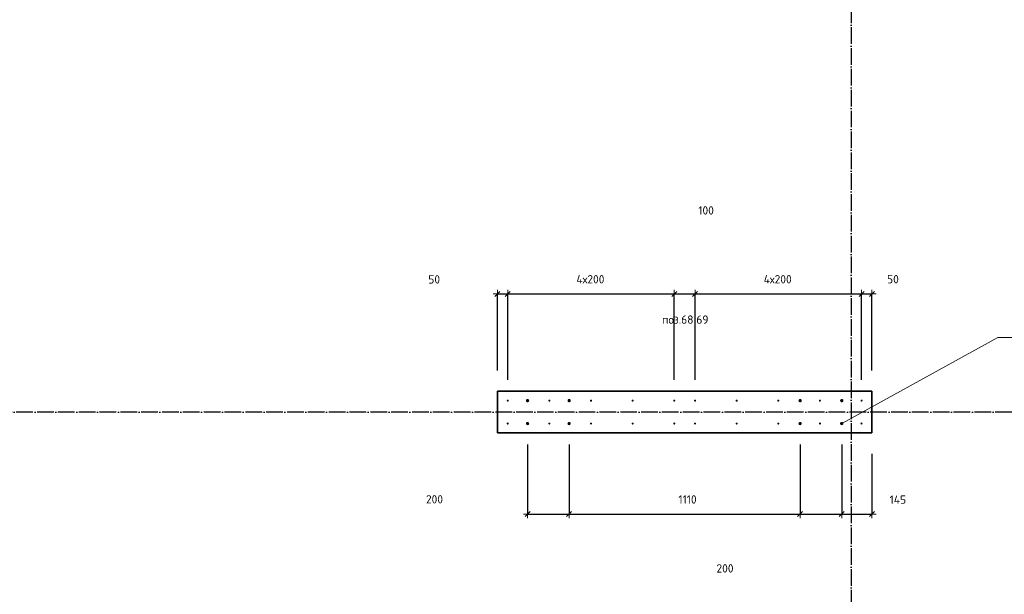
# Model space of a CAD drawing. Header units: millimetres. Extents: x -1001 to 124100, y -72947 to 40304.
# Tile 87 of 104: x 82705 to 87436, y -28035 to -25275. Entities that reach past the tile are written whole.
import ezdxf

# ---------------------------------------------------------------- set-up
doc = ezdxf.new("R2010")
doc.units = ezdxf.units.MM
doc.header["$PDMODE"] = 65
doc.linetypes.add('______11', pattern=[100, 80, -10, 0, -10])
doc.linetypes.add('______5', pattern=[220, 160, -20, 20, -20])
for name, color, linetype, lineweight in [('Standard', 7, 'Continuous', 25), ('Арм.стержн. Выпуски', 180, 'Continuous', 35), ('Размерная линия_ общее_1', 7, 'Continuous', 13)]:
    doc.layers.add(name, color=color, linetype=linetype, lineweight=lineweight)
doc.layers.add('Осевая линия_ общее', color=7, linetype='______5', lineweight=13, true_color=0xa0a0a0)
doc.styles.add('ISOCPEUR', font='ISOCPEUR')
doc.dimstyles.new('DIMSTYLE_11', dxfattribs={"dimtxt": 40, "dimasz": 40, "dimexe": 0, "dimexo": 0, "dimgap": 20, "dimtad": 2, "dimdec": 0, "dimrnd": 5, "dimzin": 12, "dimdsep": 46, "dimtxsty": 'ISOCPEUR', "dimblk1": 'ALL_ML_STRICH', "dimblk2": 'ALL_ML_STRICH', "dimsah": 1, "dimcen": 0, "dimclrd": 7, "dimclre": 256, "dimclrt": 7, "dimadec": 0, "dimazin": 0, "dimtfac": 1, "dimtdec": 0, "dimtix": 1, "dimtmove": 2, "dimatfit": 3, "dimfxl": 0, "dimtvp": 1.2, "dimtzin": 0, "dimlwd": 0, "dimlwe": -3, "dimarcsym": 0})
doc.dimstyles.new('DIMSTYLE_16', dxfattribs={"dimtxt": 40, "dimasz": 40, "dimexe": 0, "dimexo": 0, "dimgap": 20, "dimtad": 0, "dimdec": 0, "dimrnd": 5, "dimzin": 12, "dimdsep": 46, "dimtxsty": 'ISOCPEUR', "dimblk1": 'ALL_ML_STRICH', "dimblk2": 'ALL_ML_STRICH', "dimsah": 1, "dimcen": 0, "dimclrd": 7, "dimclre": 256, "dimclrt": 7, "dimadec": 0, "dimazin": 0, "dimtfac": 1, "dimtdec": 0, "dimtix": 1, "dimtmove": 2, "dimatfit": 3, "dimfxl": 0, "dimtzin": 0, "dimlwd": 0, "dimlwe": -3, "dimarcsym": 0})
doc.dimstyles.new('DIMSTYLE_9', dxfattribs={"dimtxt": 40, "dimasz": 40, "dimexe": 0, "dimexo": 0, "dimgap": 20, "dimtad": 2, "dimdec": 0, "dimrnd": 5, "dimzin": 12, "dimdsep": 46, "dimtxsty": 'ISOCPEUR', "dimblk1": 'ALL_ML_STRICH', "dimblk2": 'ALL_ML_STRICH', "dimsah": 1, "dimcen": 0, "dimclrd": 7, "dimclre": 256, "dimclrt": 7, "dimadec": 0, "dimazin": 0, "dimtfac": 1, "dimtdec": 0, "dimtix": 1, "dimtmove": 2, "dimatfit": 3, "dimfxl": 0, "dimtzin": 0, "dimlwd": 0, "dimlwe": -3, "dimarcsym": 0})

# ---------------------------------------------------------------- blocks, each defined once
blk = doc.blocks.new('ALL_ML_STRICH')
at = {"color": 0, "linetype": 'ByBlock', "lineweight": -2}
for p, q in [((-1, 0), (0.5, 0)), ((-0.3, -0.3), (0.3, 0.3)), ((0, -0.5), (0, 0.5))]:
    blk.add_line(p, q, dxfattribs=at)
blk = doc.blocks.new('*D508')
at = {"layer": 'DEFPOINTS', "color": 7, "linetype": 'Continuous', "lineweight": 13, "transparency": 33554687}
for p in [(85145, -27215), (85345, -27215), (85145, -27649.7)]:
    blk.add_point(p, dxfattribs=at)
at = {"layer": 'Размерная линия_ общее_1', "color": 253, "linetype": 'Continuous', "lineweight": -2, "true_color": 0xa0a0a0, "transparency": 33554687}
for p, q in [((85145, -27315), (85145, -27649.7)), ((85345, -27315), (85345, -27649.7))]:
    blk.add_line(p, q, dxfattribs=at)
at = {"layer": 'Размерная линия_ общее_1', "color": 7, "linetype": 'Continuous', "lineweight": -2, "transparency": 33554687}
blk.add_line((85145, -27649.7), (85345, -27649.7), dxfattribs=at)
at = {"layer": 'Размерная линия_ общее_1', "color": 7, "linetype": 'Continuous', "lineweight": 13, "transparency": 33554687, "xscale": 40, "yscale": 40, "zscale": 40, "rotation": 180}
blk.add_blockref('ALL_ML_STRICH', (85145, -27649.7), dxfattribs=at)
at = {"layer": 'Размерная линия_ общее_1', "color": 7, "linetype": 'Continuous', "lineweight": 13, "transparency": 33554687, "xscale": 40, "yscale": 40, "zscale": 40}
blk.add_blockref('ALL_ML_STRICH', (85345, -27649.7), dxfattribs=at)
at = {"layer": 'Размерная линия_ общее_1', "color": 7, "linetype": 'Continuous', "lineweight": 13, "transparency": 33554687, "insert": (84697.8, -27579.1), "char_height": 40, "width": 120, "attachment_point": 5, "style": 'ISOCPEUR'}
blk.add_mtext('\\A1;{200}', dxfattribs=at)
blk = doc.blocks.new('*D509')
at = {"layer": 'DEFPOINTS', "color": 7, "linetype": 'Continuous', "lineweight": 13, "transparency": 33554687}
for p in [(85345, -27215), (86455, -27215), (85345, -27649.7)]:
    blk.add_point(p, dxfattribs=at)
at = {"layer": 'Размерная линия_ общее_1', "color": 253, "linetype": 'Continuous', "lineweight": -2, "true_color": 0xa0a0a0, "transparency": 33554687}
for p, q in [((85345, -27315), (85345, -27649.7)), ((86455, -27315), (86455, -27649.7))]:
    blk.add_line(p, q, dxfattribs=at)
at = {"layer": 'Размерная линия_ общее_1', "color": 7, "linetype": 'Continuous', "lineweight": -2, "transparency": 33554687}
blk.add_line((85345, -27649.7), (86455, -27649.7), dxfattribs=at)
at = {"layer": 'Размерная линия_ общее_1', "color": 7, "linetype": 'Continuous', "lineweight": 13, "transparency": 33554687, "xscale": 40, "yscale": 40, "zscale": 40, "rotation": 180}
blk.add_blockref('ALL_ML_STRICH', (85345, -27649.7), dxfattribs=at)
at = {"layer": 'Размерная линия_ общее_1', "color": 7, "linetype": 'Continuous', "lineweight": 13, "transparency": 33554687, "xscale": 40, "yscale": 40, "zscale": 40}
blk.add_blockref('ALL_ML_STRICH', (86455, -27649.7), dxfattribs=at)
at = {"layer": 'Размерная линия_ общее_1', "color": 7, "linetype": 'Continuous', "lineweight": 13, "transparency": 33554687, "insert": (85914, -27579.7), "char_height": 40, "width": 160, "attachment_point": 5, "style": 'ISOCPEUR'}
blk.add_mtext('\\A1;{1110}', dxfattribs=at)
blk = doc.blocks.new('*D510')
at = {"layer": 'DEFPOINTS', "color": 7, "linetype": 'Continuous', "lineweight": 13, "transparency": 33554687}
for p in [(86455, -27215), (86655, -27215), (86455, -27649.7)]:
    blk.add_point(p, dxfattribs=at)
at = {"layer": 'Размерная линия_ общее_1', "color": 253, "linetype": 'Continuous', "lineweight": -2, "true_color": 0xa0a0a0, "transparency": 33554687}
for p, q in [((86455, -27315), (86455, -27649.7)), ((86655, -27315), (86655, -27649.7))]:
    blk.add_line(p, q, dxfattribs=at)
at = {"layer": 'Размерная линия_ общее_1', "color": 7, "linetype": 'Continuous', "lineweight": -2, "transparency": 33554687}
blk.add_line((86455, -27649.7), (86655, -27649.7), dxfattribs=at)
at = {"layer": 'Размерная линия_ общее_1', "color": 7, "linetype": 'Continuous', "lineweight": 13, "transparency": 33554687, "xscale": 40, "yscale": 40, "zscale": 40, "rotation": 180}
blk.add_blockref('ALL_ML_STRICH', (86455, -27649.7), dxfattribs=at)
at = {"layer": 'Размерная линия_ общее_1', "color": 7, "linetype": 'Continuous', "lineweight": 13, "transparency": 33554687, "xscale": 40, "yscale": 40, "zscale": 40}
blk.add_blockref('ALL_ML_STRICH', (86655, -27649.7), dxfattribs=at)
at = {"layer": 'Размерная линия_ общее_1', "color": 7, "linetype": 'Continuous', "lineweight": 13, "transparency": 33554687, "insert": (86093.9, -27910.9), "char_height": 40, "width": 120, "attachment_point": 5, "style": 'ISOCPEUR'}
blk.add_mtext('\\A1;{200}', dxfattribs=at)
blk = doc.blocks.new('*D511')
at = {"layer": 'DEFPOINTS', "color": 7, "linetype": 'Continuous', "lineweight": 13, "transparency": 33554687}
for p in [(86655, -27215), (86800, -27260), (86655, -27649.7)]:
    blk.add_point(p, dxfattribs=at)
at = {"layer": 'Размерная линия_ общее_1', "color": 253, "linetype": 'Continuous', "lineweight": -2, "true_color": 0xa0a0a0, "transparency": 33554687}
for p, q in [((86655, -27315), (86655, -27649.7)), ((86800, -27360), (86800, -27649.7))]:
    blk.add_line(p, q, dxfattribs=at)
at = {"layer": 'Размерная линия_ общее_1', "color": 7, "linetype": 'Continuous', "lineweight": -2, "transparency": 33554687}
blk.add_line((86655, -27649.7), (86800, -27649.7), dxfattribs=at)
at = {"layer": 'Размерная линия_ общее_1', "color": 7, "linetype": 'Continuous', "lineweight": 13, "transparency": 33554687, "xscale": 40, "yscale": 40, "zscale": 40, "rotation": 180}
blk.add_blockref('ALL_ML_STRICH', (86655, -27649.7), dxfattribs=at)
at = {"layer": 'Размерная линия_ общее_1', "color": 7, "linetype": 'Continuous', "lineweight": 13, "transparency": 33554687, "xscale": 40, "yscale": 40, "zscale": 40}
blk.add_blockref('ALL_ML_STRICH', (86800, -27649.7), dxfattribs=at)
at = {"layer": 'Размерная линия_ общее_1', "color": 7, "linetype": 'Continuous', "lineweight": 13, "transparency": 33554687, "insert": (86924.7, -27580.7), "char_height": 40, "width": 120, "attachment_point": 5, "style": 'ISOCPEUR'}
blk.add_mtext('\\A1;{145}', dxfattribs=at)
blk = doc.blocks.new('*D512')
at = {"layer": 'DEFPOINTS', "color": 7, "linetype": 'Continuous', "lineweight": 13, "transparency": 33554687}
for p in [(85000, -26592.1), (85000, -27060), (85050, -27105)]:
    blk.add_point(p, dxfattribs=at)
at = {"layer": 'Размерная линия_ общее_1', "color": 253, "linetype": 'Continuous', "lineweight": -2, "true_color": 0xa0a0a0, "transparency": 33554687}
for p, q in [((85000, -26960), (85000, -26592.1)), ((85050, -27005), (85050, -26592.1))]:
    blk.add_line(p, q, dxfattribs=at)
at = {"layer": 'Размерная линия_ общее_1', "color": 7, "linetype": 'Continuous', "lineweight": -2, "transparency": 33554687}
blk.add_line((85000, -26592.1), (85050, -26592.1), dxfattribs=at)
at = {"layer": 'Размерная линия_ общее_1', "color": 7, "linetype": 'Continuous', "lineweight": 13, "transparency": 33554687, "xscale": 40, "yscale": 40, "zscale": 40, "rotation": 180}
blk.add_blockref('ALL_ML_STRICH', (85000, -26592.1), dxfattribs=at)
at = {"layer": 'Размерная линия_ общее_1', "color": 7, "linetype": 'Continuous', "lineweight": 13, "transparency": 33554687, "xscale": 40, "yscale": 40, "zscale": 40}
blk.add_blockref('ALL_ML_STRICH', (85050, -26592.1), dxfattribs=at)
at = {"layer": 'Размерная линия_ общее_1', "color": 7, "linetype": 'Continuous', "lineweight": 13, "transparency": 33554687, "insert": (84696.4, -26522.8), "char_height": 40, "width": 80, "attachment_point": 5, "style": 'ISOCPEUR'}
blk.add_mtext('\\A1;{50}', dxfattribs=at)
blk = doc.blocks.new('*D513')
at = {"layer": 'DEFPOINTS', "color": 7, "linetype": 'Continuous', "lineweight": 13, "transparency": 33554687}
for p in [(85050, -26592.1), (85050, -27105), (85850, -27105)]:
    blk.add_point(p, dxfattribs=at)
at = {"layer": 'Размерная линия_ общее_1', "color": 253, "linetype": 'Continuous', "lineweight": -2, "true_color": 0xa0a0a0, "transparency": 33554687}
for p, q in [((85050, -27005), (85050, -26592.1)), ((85850, -27005), (85850, -26592.1))]:
    blk.add_line(p, q, dxfattribs=at)
at = {"layer": 'Размерная линия_ общее_1', "color": 7, "linetype": 'Continuous', "lineweight": -2, "transparency": 33554687}
blk.add_line((85050, -26592.1), (85850, -26592.1), dxfattribs=at)
at = {"layer": 'Размерная линия_ общее_1', "color": 7, "linetype": 'Continuous', "lineweight": 13, "transparency": 33554687, "xscale": 40, "yscale": 40, "zscale": 40, "rotation": 180}
blk.add_blockref('ALL_ML_STRICH', (85050, -26592.1), dxfattribs=at)
at = {"layer": 'Размерная линия_ общее_1', "color": 7, "linetype": 'Continuous', "lineweight": 13, "transparency": 33554687, "xscale": 40, "yscale": 40, "zscale": 40}
blk.add_blockref('ALL_ML_STRICH', (85850, -26592.1), dxfattribs=at)
at = {"layer": 'Размерная линия_ общее_1', "color": 7, "linetype": 'Continuous', "lineweight": 13, "transparency": 33554687, "insert": (85380, -26502.1), "char_height": 40, "width": 2, "attachment_point": 1, "line_spacing_factor": 0.60241, "style": 'ISOCPEUR'}
blk.add_mtext('4х200', dxfattribs=at)
blk = doc.blocks.new('*D514')
at = {"layer": 'DEFPOINTS', "color": 7, "linetype": 'Continuous', "lineweight": 13, "transparency": 33554687}
for p in [(85850, -26592.1), (85850, -27105), (85950, -27105)]:
    blk.add_point(p, dxfattribs=at)
at = {"layer": 'Размерная линия_ общее_1', "color": 253, "linetype": 'Continuous', "lineweight": -2, "true_color": 0xa0a0a0, "transparency": 33554687}
for p, q in [((85850, -27005), (85850, -26592.1)), ((85950, -27005), (85950, -26592.1))]:
    blk.add_line(p, q, dxfattribs=at)
at = {"layer": 'Размерная линия_ общее_1', "color": 7, "linetype": 'Continuous', "lineweight": -2, "transparency": 33554687}
blk.add_line((85850, -26592.1), (85950, -26592.1), dxfattribs=at)
at = {"layer": 'Размерная линия_ общее_1', "color": 7, "linetype": 'Continuous', "lineweight": 13, "transparency": 33554687, "xscale": 40, "yscale": 40, "zscale": 40, "rotation": 180}
blk.add_blockref('ALL_ML_STRICH', (85850, -26592.1), dxfattribs=at)
at = {"layer": 'Размерная линия_ общее_1', "color": 7, "linetype": 'Continuous', "lineweight": 13, "transparency": 33554687, "xscale": 40, "yscale": 40, "zscale": 40}
blk.add_blockref('ALL_ML_STRICH', (85950, -26592.1), dxfattribs=at)
at = {"layer": 'Размерная линия_ общее_1', "color": 7, "linetype": 'Continuous', "lineweight": 13, "transparency": 33554687, "insert": (86003.1, -26191.5), "char_height": 40, "width": 120, "attachment_point": 5, "style": 'ISOCPEUR'}
blk.add_mtext('\\A1;{100}', dxfattribs=at)
blk = doc.blocks.new('*D515')
at = {"layer": 'DEFPOINTS', "color": 7, "linetype": 'Continuous', "lineweight": 13, "transparency": 33554687}
for p in [(85950, -26592.1), (85950, -27105), (86750, -27105)]:
    blk.add_point(p, dxfattribs=at)
at = {"layer": 'Размерная линия_ общее_1', "color": 253, "linetype": 'Continuous', "lineweight": -2, "true_color": 0xa0a0a0, "transparency": 33554687}
for p, q in [((85950, -27005), (85950, -26592.1)), ((86750, -27005), (86750, -26592.1))]:
    blk.add_line(p, q, dxfattribs=at)
at = {"layer": 'Размерная линия_ общее_1', "color": 7, "linetype": 'Continuous', "lineweight": -2, "transparency": 33554687}
blk.add_line((85950, -26592.1), (86750, -26592.1), dxfattribs=at)
at = {"layer": 'Размерная линия_ общее_1', "color": 7, "linetype": 'Continuous', "lineweight": 13, "transparency": 33554687, "xscale": 40, "yscale": 40, "zscale": 40, "rotation": 180}
blk.add_blockref('ALL_ML_STRICH', (85950, -26592.1), dxfattribs=at)
at = {"layer": 'Размерная линия_ общее_1', "color": 7, "linetype": 'Continuous', "lineweight": 13, "transparency": 33554687, "xscale": 40, "yscale": 40, "zscale": 40}
blk.add_blockref('ALL_ML_STRICH', (86750, -26592.1), dxfattribs=at)
at = {"layer": 'Размерная линия_ общее_1', "color": 7, "linetype": 'Continuous', "lineweight": 13, "transparency": 33554687, "insert": (86280, -26502.1), "char_height": 40, "width": 2, "attachment_point": 1, "line_spacing_factor": 0.60241, "style": 'ISOCPEUR'}
blk.add_mtext('4х200', dxfattribs=at)
blk = doc.blocks.new('*D516')
at = {"layer": 'DEFPOINTS', "color": 7, "linetype": 'Continuous', "lineweight": 13, "transparency": 33554687}
for p in [(86750, -26592.1), (86800, -27060), (86750, -27105)]:
    blk.add_point(p, dxfattribs=at)
at = {"layer": 'Размерная линия_ общее_1', "color": 253, "linetype": 'Continuous', "lineweight": -2, "true_color": 0xa0a0a0, "transparency": 33554687}
for p, q in [((86750, -27005), (86750, -26592.1)), ((86800, -26960), (86800, -26592.1))]:
    blk.add_line(p, q, dxfattribs=at)
at = {"layer": 'Размерная линия_ общее_1', "color": 7, "linetype": 'Continuous', "lineweight": -2, "transparency": 33554687}
blk.add_line((86750, -26592.1), (86800, -26592.1), dxfattribs=at)
at = {"layer": 'Размерная линия_ общее_1', "color": 7, "linetype": 'Continuous', "lineweight": 13, "transparency": 33554687, "xscale": 40, "yscale": 40, "zscale": 40, "rotation": 180}
blk.add_blockref('ALL_ML_STRICH', (86750, -26592.1), dxfattribs=at)
at = {"layer": 'Размерная линия_ общее_1', "color": 7, "linetype": 'Continuous', "lineweight": 13, "transparency": 33554687, "xscale": 40, "yscale": 40, "zscale": 40}
blk.add_blockref('ALL_ML_STRICH', (86800, -26592.1), dxfattribs=at)
at = {"layer": 'Размерная линия_ общее_1', "color": 7, "linetype": 'Continuous', "lineweight": 13, "transparency": 33554687, "insert": (86901, -26521.6), "char_height": 40, "width": 80, "attachment_point": 5, "style": 'ISOCPEUR'}
blk.add_mtext('\\A1;{50}', dxfattribs=at)

msp = doc.modelspace()

# ---------------------------------------------------------------- hatches: boundary and pattern name
at = {"layer": 'Арм.стержн. Выпуски', "linetype": 'Continuous', "lineweight": 35, "transparency": 33554687}
for color, points in [(4, [(85055, -27105), (85054.6, -27103.1), (85053.5, -27101.5), (85051.9, -27100.4), (85050, -27100), (85048.1, -27100.4), (85046.5, -27101.5), (85045.4, -27103.1), (85045, -27105), (85045.4, -27106.9), (85046.5, -27108.5), (85048.1, -27109.6), (85050, -27110), (85051.9, -27109.6), (85053.5, -27108.5), (85054.6, -27106.9)]), (7, [(85153, -27105), (85152.4, -27101.9), (85150.7, -27099.3), (85148.1, -27097.6), (85145, -27097), (85141.9, -27097.6), (85139.3, -27099.3), (85137.6, -27101.9), (85137, -27105), (85137.6, -27108.1), (85139.3, -27110.7), (85141.9, -27112.4), (85145, -27113), (85148.1, -27112.4), (85150.7, -27110.7), (85152.4, -27108.1)]), (4, [(85255, -27105), (85254.6, -27103.1), (85253.5, -27101.5), (85251.9, -27100.4), (85250, -27100), (85248.1, -27100.4), (85246.5, -27101.5), (85245.4, -27103.1), (85245, -27105), (85245.4, -27106.9), (85246.5, -27108.5), (85248.1, -27109.6), (85250, -27110), (85251.9, -27109.6), (85253.5, -27108.5), (85254.6, -27106.9)]), (7, [(85353, -27105), (85352.4, -27101.9), (85350.7, -27099.3), (85348.1, -27097.6), (85345, -27097), (85341.9, -27097.6), (85339.3, -27099.3), (85337.6, -27101.9), (85337, -27105), (85337.6, -27108.1), (85339.3, -27110.7), (85341.9, -27112.4), (85345, -27113), (85348.1, -27112.4), (85350.7, -27110.7), (85352.4, -27108.1)]), (4, [(85455, -27105), (85454.6, -27103.1), (85453.5, -27101.5), (85451.9, -27100.4), (85450, -27100), (85448.1, -27100.4), (85446.5, -27101.5), (85445.4, -27103.1), (85445, -27105), (85445.4, -27106.9), (85446.5, -27108.5), (85448.1, -27109.6), (85450, -27110), (85451.9, -27109.6), (85453.5, -27108.5), (85454.6, -27106.9)]), (4, [(85655, -27105), (85654.6, -27103.1), (85653.5, -27101.5), (85651.9, -27100.4), (85650, -27100), (85648.1, -27100.4), (85646.5, -27101.5), (85645.4, -27103.1), (85645, -27105), (85645.4, -27106.9), (85646.5, -27108.5), (85648.1, -27109.6), (85650, -27110), (85651.9, -27109.6), (85653.5, -27108.5), (85654.6, -27106.9)]), (4, [(85855, -27105), (85854.6, -27103.1), (85853.5, -27101.5), (85851.9, -27100.4), (85850, -27100), (85848.1, -27100.4), (85846.5, -27101.5), (85845.4, -27103.1), (85845, -27105), (85845.4, -27106.9), (85846.5, -27108.5), (85848.1, -27109.6), (85850, -27110), (85851.9, -27109.6), (85853.5, -27108.5), (85854.6, -27106.9)]), (4, [(85955, -27105), (85954.6, -27103.1), (85953.5, -27101.5), (85951.9, -27100.4), (85950, -27100), (85948.1, -27100.4), (85946.5, -27101.5), (85945.4, -27103.1), (85945, -27105), (85945.4, -27106.9), (85946.5, -27108.5), (85948.1, -27109.6), (85950, -27110), (85951.9, -27109.6), (85953.5, -27108.5), (85954.6, -27106.9)]), (4, [(86155, -27105), (86154.6, -27103.1), (86153.5, -27101.5), (86151.9, -27100.4), (86150, -27100), (86148.1, -27100.4), (86146.5, -27101.5), (86145.4, -27103.1), (86145, -27105), (86145.4, -27106.9), (86146.5, -27108.5), (86148.1, -27109.6), (86150, -27110), (86151.9, -27109.6), (86153.5, -27108.5), (86154.6, -27106.9)]), (4, [(86355, -27105), (86354.6, -27103.1), (86353.5, -27101.5), (86351.9, -27100.4), (86350, -27100), (86348.1, -27100.4), (86346.5, -27101.5), (86345.4, -27103.1), (86345, -27105), (86345.4, -27106.9), (86346.5, -27108.5), (86348.1, -27109.6), (86350, -27110), (86351.9, -27109.6), (86353.5, -27108.5), (86354.6, -27106.9)]), (7, [(86463, -27105), (86462.4, -27101.9), (86460.7, -27099.3), (86458.1, -27097.6), (86455, -27097), (86451.9, -27097.6), (86449.3, -27099.3), (86447.6, -27101.9), (86447, -27105), (86447.6, -27108.1), (86449.3, -27110.7), (86451.9, -27112.4), (86455, -27113), (86458.1, -27112.4), (86460.7, -27110.7), (86462.4, -27108.1)]), (4, [(86555, -27105), (86554.6, -27103.1), (86553.5, -27101.5), (86551.9, -27100.4), (86550, -27100), (86548.1, -27100.4), (86546.5, -27101.5), (86545.4, -27103.1), (86545, -27105), (86545.4, -27106.9), (86546.5, -27108.5), (86548.1, -27109.6), (86550, -27110), (86551.9, -27109.6), (86553.5, -27108.5), (86554.6, -27106.9)]), (7, [(86663, -27105), (86662.4, -27101.9), (86660.7, -27099.3), (86658.1, -27097.6), (86655, -27097), (86651.9, -27097.6), (86649.3, -27099.3), (86647.6, -27101.9), (86647, -27105), (86647.6, -27108.1), (86649.3, -27110.7), (86651.9, -27112.4), (86655, -27113), (86658.1, -27112.4), (86660.7, -27110.7), (86662.4, -27108.1)]), (4, [(86755, -27105), (86754.6, -27103.1), (86753.5, -27101.5), (86751.9, -27100.4), (86750, -27100), (86748.1, -27100.4), (86746.5, -27101.5), (86745.4, -27103.1), (86745, -27105), (86745.4, -27106.9), (86746.5, -27108.5), (86748.1, -27109.6), (86750, -27110), (86751.9, -27109.6), (86753.5, -27108.5), (86754.6, -27106.9)]), (4, [(85055, -27215), (85054.6, -27213.1), (85053.5, -27211.5), (85051.9, -27210.4), (85050, -27210), (85048.1, -27210.4), (85046.5, -27211.5), (85045.4, -27213.1), (85045, -27215), (85045.4, -27216.9), (85046.5, -27218.5), (85048.1, -27219.6), (85050, -27220), (85051.9, -27219.6), (85053.5, -27218.5), (85054.6, -27216.9)]), (7, [(85153, -27215), (85152.4, -27211.9), (85150.7, -27209.3), (85148.1, -27207.6), (85145, -27207), (85141.9, -27207.6), (85139.3, -27209.3), (85137.6, -27211.9), (85137, -27215), (85137.6, -27218.1), (85139.3, -27220.7), (85141.9, -27222.4), (85145, -27223), (85148.1, -27222.4), (85150.7, -27220.7), (85152.4, -27218.1)]), (4, [(85255, -27215), (85254.6, -27213.1), (85253.5, -27211.5), (85251.9, -27210.4), (85250, -27210), (85248.1, -27210.4), (85246.5, -27211.5), (85245.4, -27213.1), (85245, -27215), (85245.4, -27216.9), (85246.5, -27218.5), (85248.1, -27219.6), (85250, -27220), (85251.9, -27219.6), (85253.5, -27218.5), (85254.6, -27216.9)]), (7, [(85353, -27215), (85352.4, -27211.9), (85350.7, -27209.3), (85348.1, -27207.6), (85345, -27207), (85341.9, -27207.6), (85339.3, -27209.3), (85337.6, -27211.9), (85337, -27215), (85337.6, -27218.1), (85339.3, -27220.7), (85341.9, -27222.4), (85345, -27223), (85348.1, -27222.4), (85350.7, -27220.7), (85352.4, -27218.1)]), (4, [(85455, -27215), (85454.6, -27213.1), (85453.5, -27211.5), (85451.9, -27210.4), (85450, -27210), (85448.1, -27210.4), (85446.5, -27211.5), (85445.4, -27213.1), (85445, -27215), (85445.4, -27216.9), (85446.5, -27218.5), (85448.1, -27219.6), (85450, -27220), (85451.9, -27219.6), (85453.5, -27218.5), (85454.6, -27216.9)]), (4, [(85655, -27215), (85654.6, -27213.1), (85653.5, -27211.5), (85651.9, -27210.4), (85650, -27210), (85648.1, -27210.4), (85646.5, -27211.5), (85645.4, -27213.1), (85645, -27215), (85645.4, -27216.9), (85646.5, -27218.5), (85648.1, -27219.6), (85650, -27220), (85651.9, -27219.6), (85653.5, -27218.5), (85654.6, -27216.9)]), (4, [(85855, -27215), (85854.6, -27213.1), (85853.5, -27211.5), (85851.9, -27210.4), (85850, -27210), (85848.1, -27210.4), (85846.5, -27211.5), (85845.4, -27213.1), (85845, -27215), (85845.4, -27216.9), (85846.5, -27218.5), (85848.1, -27219.6), (85850, -27220), (85851.9, -27219.6), (85853.5, -27218.5), (85854.6, -27216.9)]), (4, [(85955, -27215), (85954.6, -27213.1), (85953.5, -27211.5), (85951.9, -27210.4), (85950, -27210), (85948.1, -27210.4), (85946.5, -27211.5), (85945.4, -27213.1), (85945, -27215), (85945.4, -27216.9), (85946.5, -27218.5), (85948.1, -27219.6), (85950, -27220), (85951.9, -27219.6), (85953.5, -27218.5), (85954.6, -27216.9)]), (4, [(86155, -27215), (86154.6, -27213.1), (86153.5, -27211.5), (86151.9, -27210.4), (86150, -27210), (86148.1, -27210.4), (86146.5, -27211.5), (86145.4, -27213.1), (86145, -27215), (86145.4, -27216.9), (86146.5, -27218.5), (86148.1, -27219.6), (86150, -27220), (86151.9, -27219.6), (86153.5, -27218.5), (86154.6, -27216.9)]), (4, [(86355, -27215), (86354.6, -27213.1), (86353.5, -27211.5), (86351.9, -27210.4), (86350, -27210), (86348.1, -27210.4), (86346.5, -27211.5), (86345.4, -27213.1), (86345, -27215), (86345.4, -27216.9), (86346.5, -27218.5), (86348.1, -27219.6), (86350, -27220), (86351.9, -27219.6), (86353.5, -27218.5), (86354.6, -27216.9)]), (7, [(86463, -27215), (86462.4, -27211.9), (86460.7, -27209.3), (86458.1, -27207.6), (86455, -27207), (86451.9, -27207.6), (86449.3, -27209.3), (86447.6, -27211.9), (86447, -27215), (86447.6, -27218.1), (86449.3, -27220.7), (86451.9, -27222.4), (86455, -27223), (86458.1, -27222.4), (86460.7, -27220.7), (86462.4, -27218.1)]), (4, [(86555, -27215), (86554.6, -27213.1), (86553.5, -27211.5), (86551.9, -27210.4), (86550, -27210), (86548.1, -27210.4), (86546.5, -27211.5), (86545.4, -27213.1), (86545, -27215), (86545.4, -27216.9), (86546.5, -27218.5), (86548.1, -27219.6), (86550, -27220), (86551.9, -27219.6), (86553.5, -27218.5), (86554.6, -27216.9)]), (7, [(86663, -27215), (86662.4, -27211.9), (86660.7, -27209.3), (86658.1, -27207.6), (86655, -27207), (86651.9, -27207.6), (86649.3, -27209.3), (86647.6, -27211.9), (86647, -27215), (86647.6, -27218.1), (86649.3, -27220.7), (86651.9, -27222.4), (86655, -27223), (86658.1, -27222.4), (86660.7, -27220.7), (86662.4, -27218.1)]), (4, [(86755, -27215), (86754.6, -27213.1), (86753.5, -27211.5), (86751.9, -27210.4), (86750, -27210), (86748.1, -27210.4), (86746.5, -27211.5), (86745.4, -27213.1), (86745, -27215), (86745.4, -27216.9), (86746.5, -27218.5), (86748.1, -27219.6), (86750, -27220), (86751.9, -27219.6), (86753.5, -27218.5), (86754.6, -27216.9)])]:
    msp.add_hatch(color=color, dxfattribs=at).paths.add_polyline_path(points)

# ---------------------------------------------------------------- linework, layer by layer
at = {"color": 7, "linetype": 'Continuous', "lineweight": 35, "transparency": 33554687}
for p, q in [((85000, -27260), (85000, -27060)), ((85000, -27060), (86800, -27060)), ((86800, -27060), (86800, -27260)), ((86800, -27260), (85000, -27260))]:
    msp.add_line(p, q, dxfattribs=at)
at = {"layer": 'Арм.стержн. Выпуски', "color": 7, "linetype": 'Continuous', "lineweight": 13, "transparency": 33554687}
for q in [(86655, -27215), (89305.8, -26801.1)]:
    msp.add_line((87405.8, -26801.1), q, dxfattribs=at)
at = {"layer": 'Осевая линия_ общее', "color": 253, "linetype": '______11', "lineweight": -3, "true_color": 0xa0a0a0, "transparency": 33554687}
for p, q in [((86700, -23410), (86700, -72827.9)), ((94680, -27160), (77142.2, -27160))]:
    msp.add_line(p, q, dxfattribs=at)

# ---------------------------------------------------------------- texts
at = {"layer": 'Standard', "color": 7, "linetype": 'Continuous', "lineweight": 13, "transparency": 33554687, "insert": (85903, -26695.8), "char_height": 40, "width": 239.298, "attachment_point": 2, "style": 'ISOCPEUR'}
msp.add_mtext('\\A1;{\\fISOCPEUR|i0|b0;\\H40.000000;\\W1.000000;\\C7;поз.68,69}\\P', dxfattribs=at)

# ---------------------------------------------------------------- dimensions: what is measured, and where the dimension line sits
at = {"layer": 'Размерная линия_ общее_1', "color": 7, "linetype": 'Continuous', "lineweight": 13, "transparency": 33554687}
for base, p1, p2, dimstyle, picture, middle in [((85950, -26592.1), (85850, -27005), (85950, -27005), 'DIMSTYLE_11', '*D514', (86003.1, -26191.5)), ((85050, -26592.1), (85000, -26960), (85050, -27005), 'DIMSTYLE_11', '*D512', (84696.4, -26522.8)), ((86800, -26592.1), (86750, -27005), (86800, -26960), 'DIMSTYLE_11', '*D516', (86901, -26521.6)), ((85345, -27649.7), (85145, -27315), (85345, -27315), 'DIMSTYLE_9', '*D508', (84697.8, -27579.1)), ((86455, -27649.7), (85345, -27315), (86455, -27315), 'DIMSTYLE_9', '*D509', (85914, -27579.7)), ((86655, -27649.7), (86455, -27315), (86655, -27315), 'DIMSTYLE_16', '*D510', (86093.9, -27910.9)), ((86800, -27649.7), (86655, -27315), (86800, -27360), 'DIMSTYLE_9', '*D511', (86924.7, -27580.7))]:
    dim = msp.add_linear_dim(base=base, p1=p1, p2=p2, dimstyle=dimstyle, override={"dimpost": '<>', "dimclrd": 7, "dimclre": 253, "dimclrt": 7, "dimlwd": 0, "dimlwe": 65533}, dxfattribs=at)
    dim.commit()
    dim.dimension.update_dxf_attribs({"geometry": picture, "text_midpoint": middle, "dimtype": 160})
for base, p1, p2, picture, middle in [((85850, -26592.1), (85050, -27005), (85850, -27005), '*D513', (85450, -26572.1)), ((86750, -26592.1), (85950, -27005), (86750, -27005), '*D515', (86350, -26572.1))]:
    dim = msp.add_linear_dim(base=base, p1=p1, p2=p2, text='4х200', dimstyle='DIMSTYLE_9', override={"dimpost": '<>', "dimclrd": 7, "dimclre": 253, "dimclrt": 7, "dimlwd": 0, "dimlwe": 65533}, dxfattribs=at)
    dim.commit()
    dim.dimension.update_dxf_attribs({"geometry": picture, "text_midpoint": middle, "dimtype": 160})

doc.saveas('drawing.dxf')
